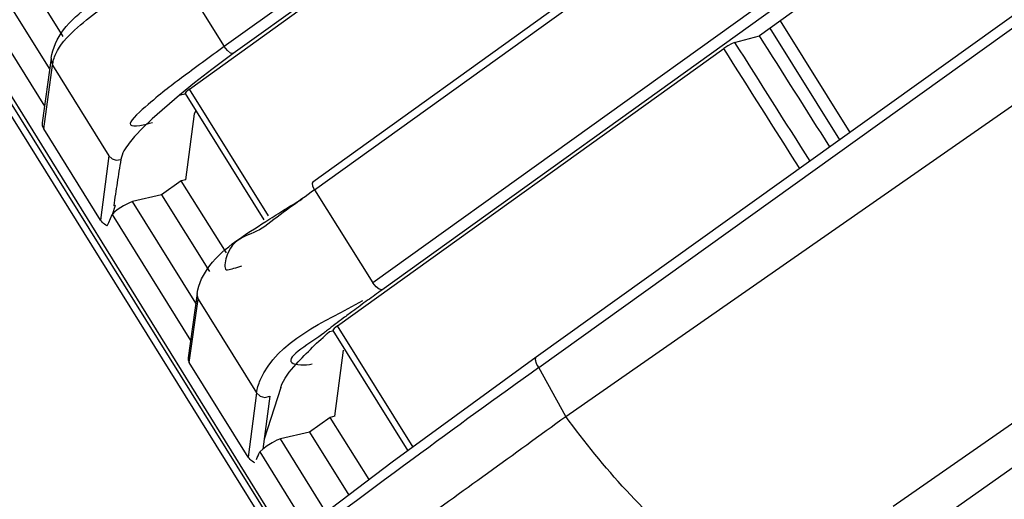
# Paper-space layout 'Sheet' of a CAD drawing. Header units: inches. Extents: x 0.2 to 10.8, y 0.2 to 8.3.
# Tile 2 of 256: x 0.6004 to 0.7855, y 1.3864 to 1.4767. Entities that reach past the tile are written whole.
import ezdxf

# ---------------------------------------------------------------- set-up
doc = ezdxf.new("R2010")
doc.units = ezdxf.units.IN
doc.header["$MEASUREMENT"] = 0
doc.layers.get('0').update_dxf_attribs({"lineweight": 5})

psp = doc.layouts.new('Sheet')

# ---------------------------------------------------------------- linework, layer by layer
at = {"color": 0, "linetype": 'ByBlock', "lineweight": -3}
for p, q in [((1.391201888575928, 1.910747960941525), (0.6974923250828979, 1.413147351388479)), ((0.69799187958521, 1.411223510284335), (1.392282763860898, 1.909241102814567)), ((0.7030118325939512, 1.402012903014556), (1.405428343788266, 1.891598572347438)), ((1.186603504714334, 1.865783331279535), (0.6388208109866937, 1.471578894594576)), ((1.188634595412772, 1.86505581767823), (0.6405276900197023, 1.470256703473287)), ((1.272413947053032, 1.862275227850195), (0.6667648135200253, 1.427107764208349)), ((1.273958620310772, 1.861115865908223), (0.6684771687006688, 1.425788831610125)), ((1.442046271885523, 1.858491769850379), (0.7645974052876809, 1.385056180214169)), ((1.218586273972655, 1.851109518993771), (0.65549842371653, 1.446107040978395)), ((0.7741808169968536, 1.383299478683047), (1.40007884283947, 1.825961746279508)), ((0.655782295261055, 1.444615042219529), (1.146142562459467, 1.797194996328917)), ((0.5035334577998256, 1.61389148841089), (0.6502452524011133, 1.378092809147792)), ((0.6323148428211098, 1.463605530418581), (0.7047006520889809, 1.515736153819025)), ((0.5719505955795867, 1.501503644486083), (0.6492207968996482, 1.377316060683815)), ((0.5825485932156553, 1.488461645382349), (0.6507143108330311, 1.378448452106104)), ((0.6282355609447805, 1.488514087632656), (0.6388313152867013, 1.471581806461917)), ((0.6060172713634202, 1.467447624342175), (0.5940189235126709, 1.486731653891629)), ((0.757929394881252, 1.486916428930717), (0.7394376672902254, 1.473623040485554)), ((0.5901436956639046, 1.484327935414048), (0.6050330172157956, 1.460397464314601)), ((0.601305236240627, 1.485080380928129), (0.6085066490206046, 1.473506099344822)), ((0.7433363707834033, 1.476425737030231), (0.7564118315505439, 1.455410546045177)), ((0.7347689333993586, 1.472361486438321), (0.7394376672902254, 1.473623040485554)), ((0.7413903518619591, 1.475026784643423), (0.7544644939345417, 1.454013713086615)), ((0.6601002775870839, 1.419031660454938), (0.7327168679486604, 1.471235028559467)), ((0.6062879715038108, 1.469386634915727), (0.6045961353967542, 1.457268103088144)), ((0.6048950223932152, 1.456137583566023), (0.6065640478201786, 1.468092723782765)), ((0.6065640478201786, 1.468092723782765), (0.6171617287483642, 1.451051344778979)), ((0.6332279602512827, 1.464763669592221), (0.6304004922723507, 1.462475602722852)), ((0.6304015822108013, 1.462473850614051), (0.6253094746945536, 1.45797731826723)), ((0.6304004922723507, 1.462475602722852), (0.6308486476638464, 1.46254960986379)), ((0.6308486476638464, 1.46254960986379), (0.6314750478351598, 1.462692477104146)), ((0.6314616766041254, 1.462751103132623), (0.6462635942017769, 1.438989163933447)), ((0.6471818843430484, 1.43974836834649), (0.6323147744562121, 1.463605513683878)), ((0.6315982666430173, 1.44654422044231), (0.6332566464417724, 1.458947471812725)), ((0.6332566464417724, 1.458947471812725), (0.6334913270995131, 1.459492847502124)), ((0.6155907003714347, 1.438947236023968), (0.6048950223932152, 1.456137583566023)), ((0.6171617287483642, 1.451051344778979), (0.615591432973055, 1.4389460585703)), ((0.6307251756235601, 1.4463415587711), (0.6270502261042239, 1.4437024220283)), ((0.6315982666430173, 1.44654422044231), (0.6307251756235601, 1.4463415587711)), ((0.6392461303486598, 1.432793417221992), (0.6307251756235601, 1.4463415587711)), ((0.6270502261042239, 1.4437024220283), (0.6215811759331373, 1.442432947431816)), ((0.6270502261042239, 1.4437024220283), (0.6360358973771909, 1.429260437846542)), ((0.6557672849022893, 1.444610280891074), (0.6667903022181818, 1.427116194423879)), ((0.63346826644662, 1.423327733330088), (0.6215811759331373, 1.442432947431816)), ((0.6171277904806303, 1.438518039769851), (0.6177449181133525, 1.43996659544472)), ((0.6177449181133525, 1.439966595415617), (0.6324834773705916, 1.416278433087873)), ((0.6183108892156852, 1.441673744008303), (0.6177570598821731, 1.439957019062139)), ((0.6183108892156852, 1.441673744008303), (0.6180386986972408, 1.441604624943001)), ((0.6168178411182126, 1.437885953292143), (0.6171277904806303, 1.438518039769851)), ((0.6337161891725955, 1.4251024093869), (0.6320315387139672, 1.413043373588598)), ((0.632270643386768, 1.412138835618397), (0.6339370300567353, 1.424067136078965)), ((0.6339370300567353, 1.424067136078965), (0.6449026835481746, 1.406422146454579)), ((0.6586204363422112, 1.417967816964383), (0.6592517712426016, 1.418111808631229)), ((0.6592383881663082, 1.418170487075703), (0.6733552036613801, 1.395531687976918)), ((0.6743232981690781, 1.39623822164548), (0.6601001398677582, 1.419031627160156)), ((0.6596287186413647, 1.40203417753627), (0.6612483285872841, 1.414478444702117)), ((0.6433399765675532, 1.394347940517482), (0.632270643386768, 1.412138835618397)), ((0.6974898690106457, 1.413145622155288), (0.67042332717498, 1.393391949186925)), ((0.7030118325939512, 1.402012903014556), (0.6979918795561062, 1.411223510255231)), ((0.6494573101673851, 1.407434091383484), (0.6463385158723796, 1.39770482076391)), ((0.6449026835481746, 1.406422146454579), (0.6433407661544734, 1.394346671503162)), ((0.6473760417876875, 1.405826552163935), (0.6461005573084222, 1.395855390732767)), ((0.658723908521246, 1.401824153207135), (0.6548470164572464, 1.399026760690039)), ((0.6596287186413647, 1.40203417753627), (0.658723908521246, 1.401824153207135)), ((0.6660924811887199, 1.390108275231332), (0.658723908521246, 1.401824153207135)), ((0.6548470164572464, 1.399026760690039), (0.6493779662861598, 1.397757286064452)), ((0.6579692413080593, 1.383949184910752), (0.6493779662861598, 1.397757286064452)), ((0.6548470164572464, 1.399026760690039), (0.6622219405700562, 1.387173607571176)), ((0.6460964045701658, 1.395862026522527), (0.6454936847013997, 1.395368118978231)), ((0.6454936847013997, 1.395368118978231), (0.6543227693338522, 1.381184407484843))]:
    psp.add_line(p, q, dxfattribs=at)
for points in [[(0.6405145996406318, 1.470277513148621), (0.640034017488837, 1.470368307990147), (0.6394191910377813, 1.470830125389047), (0.6388208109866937, 1.471578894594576)], [(0.7347689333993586, 1.472361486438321), (0.7342075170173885, 1.472133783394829), (0.7334627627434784, 1.471724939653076), (0.7327168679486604, 1.471235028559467)], [(0.6405276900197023, 1.470256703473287), (0.636513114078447, 1.467299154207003), (0.6332279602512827, 1.464763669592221)], [(0.6062879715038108, 1.469386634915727), (0.6062695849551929, 1.469098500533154), (0.6065640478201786, 1.468092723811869)], [(0.6323148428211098, 1.463605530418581), (0.6316895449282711, 1.463101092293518), (0.6314542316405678, 1.462784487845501), (0.6314624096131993, 1.462751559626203)], [(0.6171617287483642, 1.451051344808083), (0.6177461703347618, 1.450471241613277), (0.6185446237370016, 1.450207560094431), (0.6193972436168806, 1.450336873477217)], [(0.6554848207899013, 1.446096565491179), (0.6553701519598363, 1.4458742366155), (0.6554406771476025, 1.445318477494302), (0.655782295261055, 1.444615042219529)], [(0.6215811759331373, 1.442432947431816), (0.6208681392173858, 1.442156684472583), (0.6198810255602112, 1.441623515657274), (0.618871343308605, 1.440969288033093), (0.6180963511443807, 1.440360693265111), (0.6177570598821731, 1.439957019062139)], [(0.6168178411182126, 1.437885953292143), (0.6165810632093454, 1.438007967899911), (0.6163515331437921, 1.438154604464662), (0.6161309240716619, 1.438326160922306), (0.615925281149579, 1.438520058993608), (0.6157395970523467, 1.438734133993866), (0.6155907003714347, 1.438947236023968)], [(0.6684424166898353, 1.425842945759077), (0.6679836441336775, 1.425914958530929), (0.6673764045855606, 1.426357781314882), (0.6667648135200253, 1.427107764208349)], [(0.6337161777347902, 1.425102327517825), (0.6337014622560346, 1.424871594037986), (0.6339370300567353, 1.424067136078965)], [(0.6601002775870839, 1.419031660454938), (0.6594695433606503, 1.418523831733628), (0.6592309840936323, 1.418204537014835), (0.6592391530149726, 1.418170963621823)], [(0.6449026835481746, 1.406422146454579), (0.6455582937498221, 1.405800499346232), (0.6464558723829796, 1.405571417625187), (0.6473768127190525, 1.405827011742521)], [(0.6493779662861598, 1.397757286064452), (0.6487339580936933, 1.397512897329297), (0.647841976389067, 1.397041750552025), (0.6468956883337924, 1.396446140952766), (0.6461005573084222, 1.395855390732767)], [(0.6445672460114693, 1.393286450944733), (0.644330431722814, 1.393408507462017), (0.6441008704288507, 1.393555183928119), (0.6438802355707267, 1.393726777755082), (0.6436745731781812, 1.393920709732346), (0.643488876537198, 1.394134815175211), (0.6433399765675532, 1.394347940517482)], [(0.67042332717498, 1.393391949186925), (0.6427384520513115, 1.372401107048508), (0.6172048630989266, 1.352194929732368)]]:
    psp.add_lwpolyline(points, dxfattribs=at)
for centre, radius, start, end in [((1.894479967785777, -0.2598437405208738), 2.055247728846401, 125.602749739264, 126.4185950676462), ((-1.828762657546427, 4.870566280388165), 4.294268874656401, 305.6427149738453, 306.1265402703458), ((1.687001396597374, 0.01922982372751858), 1.70750149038, 126.3757170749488, 128.7499161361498)]:
    psp.add_arc(centre, radius, start, end, dxfattribs=at)
for centre, major_axis, ratio, start_param, end_param in [((0.6064990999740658, 1.456434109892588), (0.0017220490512, -0.00128587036), 0.6501555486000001, -2.79829791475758, -2.112375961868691), ((0.6335538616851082, 1.412376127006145), (0.001377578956, -0.0010287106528), 0.6501856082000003, -2.798330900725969, -2.112319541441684), ((0.6453895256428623, 1.399240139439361), (0.002205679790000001, 0.007555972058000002), 0.1704036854, -2.301234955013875, -2.058387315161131)]:
    psp.add_ellipse(centre, major_axis=major_axis, ratio=ratio, start_param=start_param, end_param=end_param, dxfattribs=at)
for points, knots in [([(0.6062879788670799, 1.469386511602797), (0.6065561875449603, 1.471308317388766), (0.609505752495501, 1.477320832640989), (0.6153413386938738, 1.480471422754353), (0.6190361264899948, 1.48287559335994)], [0, 0, 0, 0, 0.3056496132, 1, 1, 1, 1]), ([(0.6071760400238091, 1.470252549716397), (0.6079637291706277, 1.471967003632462), (0.6120151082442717, 1.476306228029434), (0.6167883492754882, 1.479495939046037), (0.6200693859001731, 1.481555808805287)], [0, 0, 0, 0, 0.3275146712, 1, 1, 1, 1]), ([(0.6388313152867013, 1.471581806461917), (0.6361375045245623, 1.469636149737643), (0.6306761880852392, 1.465606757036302), (0.626031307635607, 1.46211234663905), (0.6191176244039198, 1.455870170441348), (0.624039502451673, 1.456882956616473), (0.625351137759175, 1.457332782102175)], [0, 0, 0, 0, 0.3664556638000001, 0.6876571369, 0.8470840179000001, 1, 1, 1, 1]), ([(0.6065640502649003, 1.468092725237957), (0.6066100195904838, 1.468426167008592), (0.6067447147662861, 1.469166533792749), (0.607003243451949, 1.469876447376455), (0.6071760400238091, 1.470252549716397)], [0, 0, 0, 0, 0.4484989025, 1, 1, 1, 1]), ([(0.6253094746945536, 1.45797731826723), (0.6237535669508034, 1.45657603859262), (0.621479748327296, 1.454314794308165), (0.6195869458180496, 1.451478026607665), (0.619397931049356, 1.450337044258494)], [0, 0, 0, 0, 0.6441916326, 1, 1, 1, 1]), ([(0.619397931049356, 1.450337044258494), (0.6191613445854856, 1.448878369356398), (0.6186914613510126, 1.445977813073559), (0.6182619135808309, 1.443070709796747), (0.6180691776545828, 1.441622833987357)], [0, 0, 0, 0, 0.5029078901, 1, 1, 1, 1]), ([(0.6557672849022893, 1.444610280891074), (0.6542069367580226, 1.443487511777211), (0.6510774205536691, 1.441225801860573), (0.6479759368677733, 1.438925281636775), (0.6464340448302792, 1.437749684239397)], [0, 0, 0, 0, 0.4978481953, 1, 1, 1, 1]), ([(0.6466228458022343, 1.438664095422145), (0.6476772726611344, 1.439349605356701), (0.6499551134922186, 1.440790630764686), (0.6522590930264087, 1.442189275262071), (0.6534930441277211, 1.442926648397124)], [0, 0, 0, 0, 0.4666420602, 1, 1, 1, 1]), ([(0.6337162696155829, 1.425102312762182), (0.6339838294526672, 1.427018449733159), (0.6371187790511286, 1.432991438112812), (0.6428858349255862, 1.436234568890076), (0.6466228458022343, 1.438664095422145)], [0, 0, 0, 0, 0.3026764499, 1, 1, 1, 1]), ([(0.6464340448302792, 1.437749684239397), (0.6439126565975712, 1.435827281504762), (0.6394992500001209, 1.436155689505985), (0.6387748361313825, 1.429476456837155), (0.6394514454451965, 1.429594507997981)], [0, 0, 0, 0, 0.8219484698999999, 1, 1, 1, 1]), ([(0.6394514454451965, 1.429594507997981), (0.6398447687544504, 1.429663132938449), (0.6407605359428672, 1.429894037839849), (0.6416571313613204, 1.430184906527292), (0.6421705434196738, 1.430362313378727)], [0, 0, 0, 0, 0.4236395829, 1, 1, 1, 1]), ([(0.6684771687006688, 1.425788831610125), (0.6675797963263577, 1.425143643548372), (0.6657574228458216, 1.423829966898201), (0.6639424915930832, 1.422505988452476), (0.663023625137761, 1.421829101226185)], [0, 0, 0, 0, 0.4919803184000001, 1, 1, 1, 1]), ([(0.6449027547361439, 1.406422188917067), (0.6450102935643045, 1.407249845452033), (0.6478859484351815, 1.415933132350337), (0.6577708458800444, 1.419814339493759), (0.6648544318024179, 1.423803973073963)], [0, 0, 0, 0, 0.09310252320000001, 1, 1, 1, 1]), ([(0.663023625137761, 1.421829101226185), (0.6627203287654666, 1.421605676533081), (0.6621165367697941, 1.421159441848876), (0.6615143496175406, 1.4207110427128), (0.6612147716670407, 1.420487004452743)], [0, 0, 0, 0, 0.5017449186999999, 1, 1, 1, 1]), ([(0.6612147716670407, 1.420487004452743), (0.660705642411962, 1.420106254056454), (0.6597068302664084, 1.419353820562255), (0.6587148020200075, 1.418592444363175), (0.6582293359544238, 1.418215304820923)], [0, 0, 0, 0, 0.5084003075, 1, 1, 1, 1]), ([(0.6494454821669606, 1.407452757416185), (0.6499849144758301, 1.40912355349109), (0.6531192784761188, 1.412831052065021), (0.6564253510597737, 1.41604245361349), (0.6586204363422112, 1.417967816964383)], [0, 0, 0, 0, 0.3755104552, 1, 1, 1, 1]), ([(0.6582293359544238, 1.418215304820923), (0.6581105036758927, 1.418122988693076), (0.6578746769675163, 1.41793923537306), (0.657639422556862, 1.417754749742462), (0.6575227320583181, 1.417662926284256)], [0, 0, 0, 0, 0.5033294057, 1, 1, 1, 1]), ([(0.6575227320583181, 1.417662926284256), (0.6553859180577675, 1.41598147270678), (0.6478372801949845, 1.411887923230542), (0.6541337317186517, 1.411519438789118), (0.6553395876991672, 1.41192767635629)], [0, 0, 0, 0, 0.6811020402, 1, 1, 1, 1]), ([(0.6979919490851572, 1.411223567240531), (0.6977152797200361, 1.41160107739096), (0.6973611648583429, 1.41213937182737), (0.6973084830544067, 1.413018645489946), (0.6974923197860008, 1.413147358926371)], [0, 0, 0, 0, 0.6759109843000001, 1, 1, 1, 1])]:
    psp.add_open_spline(points, degree=3, knots=knots, dxfattribs=at)
for points in [[(0.7526668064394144, 1.452724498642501), (0.7482508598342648, 1.459686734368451), (0.7438410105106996, 1.466652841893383), (0.7394378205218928, 1.473623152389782)], [(0.7347689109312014, 1.472361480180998), (0.739474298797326, 1.464912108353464), (0.7441860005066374, 1.457466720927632), (0.7489040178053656, 1.450025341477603)], [(0.7470093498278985, 1.448664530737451), (0.7422384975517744, 1.456183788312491), (0.7374743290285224, 1.463707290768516), (0.7327168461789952, 1.471235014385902)], [(0.7275588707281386, 1.375770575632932), (0.7181832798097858, 1.383224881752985), (0.7100660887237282, 1.392332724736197), (0.7030119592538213, 1.402012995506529)]]:
    psp.add_open_spline(points, degree=3, dxfattribs=at)

doc.saveas('drawing.dxf')
